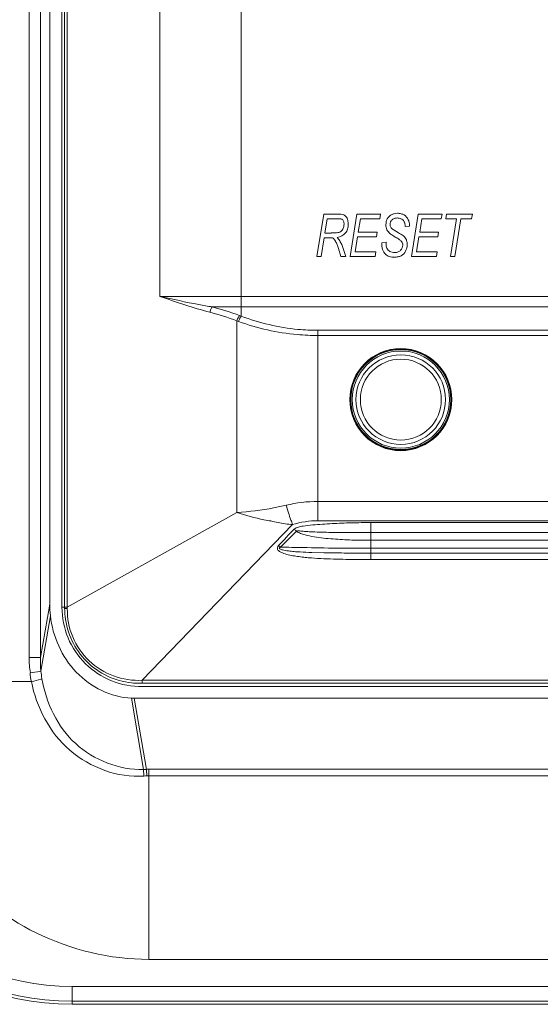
# Model space of a CAD drawing. Header units: millimetres. Extents: x -41968 to 54113, y -9946 to 101810.
# Tile 4 of 171: x -39074 to -38999, y 5898 to 6039. Entities that reach past the tile are written whole.
import ezdxf

# ---------------------------------------------------------------- set-up
doc = ezdxf.new("R2010")
doc.units = ezdxf.units.MM
doc.layers.add('CERNA', color=7, linetype='Continuous', lineweight=15)
doc.layers.add('UT-potrubi_privodni', color=3, linetype='Continuous', lineweight=50)

# ---------------------------------------------------------------- blocks, each defined once
blk = doc.blocks.new('CONDENSINOX_50_2')
at = {"layer": 'CERNA'}
for points in [[(-524.75, 3165.04), (-524.75, 2954.09)], [(-523.15, 3165.04), (-523.15, 2954.09)], [(-494.38, 3003.04), (-494.38, 3163.12)], [(-520.06, 2961.32), (-520.06, 3157.99)], [(-519.67, 3158.02), (-519.67, 2961.12)], [(-519.29, 2961.32), (-519.29, 3157.99)], [(-521.81, 2961.76), (-521.81, 3157.36)], [(-506.02, 3005.88), (-506.02, 3157.24)], [(-482.55, 3017.69), (-483.53, 3011.59)], [(-480.58, 3017.69), (-482.55, 3017.69)], [(-482.37, 3014.96), (-482.05, 3017.01)], [(-482.03, 3017.02), (-480.5, 3017.02)], [(-477.81, 3017.69), (-478.78, 3011.59)], [(-474.39, 3017.69), (-477.8, 3017.69)], [(-477.6, 3015.1), (-477.29, 3017)], [(-477.29, 3017), (-474.52, 3017)], [(-474.51, 3017), (-474.41, 3017.68)], [(-469.01, 3017.69), (-469.98, 3011.59)], [(-465.6, 3017.69), (-469.01, 3017.69)], [(-468.8, 3015.1), (-468.49, 3017)], [(-468.49, 3017), (-465.72, 3017)], [(-465.72, 3017), (-465.6, 3017.68)], [(-465.08, 3017), (-463.52, 3017)], [(-464.96, 3017.69), (-465.07, 3017.01)], [(-461.24, 3017.69), (-464.97, 3017.69)], [(-463.52, 3017), (-464.39, 3011.6)], [(-463.76, 3011.59), (-462.9, 3016.99)], [(-462.89, 3017), (-461.36, 3017)], [(-461.36, 3017), (-461.25, 3017.68)], [(-471.83, 3014.99), (-472.62, 3015.48)], [(-470.88, 3015.9), (-470.27, 3015.96)], [(-470.27, 3015.96), (-470.27, 3016.08)], [(-482.91, 3011.59), (-482.47, 3014.3)], [(-482.48, 3014.3), (-481.74, 3014.3)], [(-481.5, 3014.96), (-482.36, 3014.96)], [(-480.7, 3014.99), (-481.5, 3014.97)], [(-478.05, 3012.29), (-477.7, 3014.4)], [(-477.71, 3014.41), (-475, 3014.41)], [(-474.89, 3015.1), (-477.6, 3015.1)], [(-475.01, 3014.41), (-474.9, 3015.09)], [(-469.26, 3012.29), (-468.91, 3014.4)], [(-468.92, 3014.41), (-466.21, 3014.41)], [(-466.09, 3015.1), (-468.8, 3015.1)], [(-466.21, 3014.41), (-466.1, 3015.09)], [(-480.44, 3012.73), (-480.12, 3011.58)], [(-479.4, 3011.59), (-479.77, 3012.75)], [(-473.61, 3013.64), (-474.23, 3013.57)], [(-473.61, 3013.43), (-473.61, 3013.64)], [(-483.54, 3011.59), (-482.9, 3011.59)], [(-480.11, 3011.59), (-479.41, 3011.59)], [(-478.79, 3011.59), (-475.2, 3011.59)], [(-475.08, 3012.29), (-478.06, 3012.29)], [(-475.19, 3011.59), (-475.09, 3012.28)], [(-469.99, 3011.59), (-466.41, 3011.59)], [(-466.28, 3012.29), (-469.27, 3012.29)], [(-466.4, 3011.59), (-466.29, 3012.28)], [(-464.4, 3011.59), (-463.76, 3011.59)], [(-506.02, 3005.88), (-441.53, 3005.88)], [(-498.55, 3004.37), (-441.55, 3004.37)], [(-494.38, 3003.04), (-494.62, 3003.13)], [(-495.01, 3002.38), (-495.01, 2974.88)], [(-494.76, 3002.29), (-495, 3002.38)], [(-441.55, 3001.02), (-483.38, 3001.02)], [(-483.38, 2973.71), (-483.38, 3001.02)], [(-441.55, 3000.27), (-483.38, 3000.27)], [(-407.94, 2976.48), (-483.37, 2976.48)], [(-495.01, 2974.89), (-519.3, 2961.32)], [(-487.02, 2973.17), (-508.55, 2950.84)], [(-404.13, 2973.71), (-483.36, 2973.71)], [(-475.79, 2973.45), (-415.86, 2973.45)], [(-475.79, 2968.15), (-475.79, 2973.45)], [(-486.46, 2972.24), (-488.73, 2969.95)], [(-475.79, 2972.52), (-475.79, 2969.04)], [(-475.79, 2972.01), (-415.86, 2972.01)], [(-489.01, 2970.17), (-488.74, 2969.94)], [(-415.86, 2970.92), (-475.79, 2970.92)], [(-475.79, 2969.77), (-415.86, 2969.77)], [(-415.86, 2969.07), (-475.79, 2969.07)], [(-415.86, 2968.15), (-475.79, 2968.15)], [(-521.81, 2961.76), (-523.14, 2954.09)], [(-520.06, 2961.32), (-519.29, 2961.32)], [(-519.67, 2961.11), (-519.27, 2961.12)], [(-519.29, 2961.32), (-519.29, 2961.14)], [(-523.06, 2952.15), (-521.72, 2960.09)], [(-524.75, 2954.1), (-523.15, 2954.1)], [(-545.63, 2950.67), (-524.44, 2950.67)], [(-508.96, 2950.41), (-134.41, 2950.41)], [(-508.54, 2950.41), (-508.54, 2950.86)], [(-134.83, 2950.85), (-508.53, 2950.85)], [(-134.83, 2949.93), (-508.53, 2949.93)], [(-508.38, 2938.06), (-510.1, 2948.27)], [(-510.09, 2948.28), (-509.69, 2948.28)], [(-509.69, 2948.27), (-133.69, 2948.27)], [(-507.92, 2938.07), (-509.69, 2948.26)], [(-507.92, 2938.07), (-508.39, 2938.07)], [(-508.38, 2938.06), (-508.32, 2937.12)], [(-507.92, 2938.07), (-507.89, 2937.13)], [(-507.61, 2938.08), (-507.91, 2938.08)], [(-507.61, 2938.08), (-135.79, 2938.08)], [(-507.61, 2938.08), (-507.61, 2910.83)], [(-507.61, 2937.13), (-507.88, 2937.13)], [(-507.61, 2937.13), (-135.79, 2937.13)], [(-135.79, 2910.83), (-507.61, 2910.83)], [(-518.6, 2906.96), (-124.78, 2906.96)], [(-518.6, 2906.96), (-518.6, 2904.39)], [(-124.78, 2904.83), (-518.6, 2904.83)], [(-124.78, 2904.39), (-518.6, 2904.39)]]:
    blk.add_lwpolyline(points, dxfattribs=at)
for points, knots in [([(-480.49, 3017.02), (-480.32, 3017.02), (-480.12, 3017.02), (-479.98, 3016.96), (-479.93, 3016.93), (-479.87, 3016.9), (-479.83, 3016.86), (-479.79, 3016.81), (-479.76, 3016.75), (-479.73, 3016.67), (-479.67, 3016.53), (-479.64, 3016.37), (-479.64, 3016.22), (-479.64, 3016.03), (-479.69, 3015.8), (-479.76, 3015.64), (-479.83, 3015.45), (-479.96, 3015.29), (-480.11, 3015.18), (-480.3, 3015.08), (-480.49, 3015.02), (-480.7, 3014.99)], [0, 0, 0, 0, 1, 1, 1, 2, 2, 2, 3, 3, 3, 4, 4, 4, 5, 5, 5, 6, 6, 6, 7, 7, 7, 7]), ([(-480.63, 3014.34), (-480.17, 3014.41), (-479.7, 3014.62), (-479.41, 3014.98), (-479.29, 3015.13), (-479.2, 3015.31), (-479.14, 3015.53), (-479.06, 3015.74), (-479.05, 3015.97), (-479.05, 3016.21), (-479.05, 3016.36), (-479.05, 3016.53), (-479.08, 3016.69), (-479.11, 3016.84), (-479.15, 3016.95), (-479.21, 3017.1), (-479.26, 3017.2), (-479.34, 3017.29), (-479.41, 3017.38), (-479.49, 3017.46), (-479.58, 3017.52), (-479.69, 3017.56), (-479.96, 3017.69), (-480.27, 3017.69), (-480.58, 3017.69)], [0, 0, 0, 0, 1, 1, 1, 2, 2, 2, 3, 3, 3, 4, 4, 4, 5, 5, 5, 6, 6, 6, 7, 7, 7, 8, 8, 8, 8]), ([(-470.27, 3016.09), (-470.27, 3016.36), (-470.31, 3016.64), (-470.43, 3016.88), (-470.57, 3017.16), (-470.77, 3017.38), (-471.01, 3017.55), (-471.15, 3017.62), (-471.3, 3017.68), (-471.47, 3017.72), (-471.64, 3017.78), (-471.81, 3017.81), (-472, 3017.81), (-472.15, 3017.79), (-472.29, 3017.78), (-472.44, 3017.73), (-472.59, 3017.7), (-472.73, 3017.67), (-472.87, 3017.59), (-473.1, 3017.46), (-473.31, 3017.26), (-473.45, 3017.01), (-473.58, 3016.75), (-473.64, 3016.47), (-473.64, 3016.16)], [0, 0, 0, 0, 1, 1, 1, 2, 2, 2, 3, 3, 3, 4, 4, 4, 5, 5, 5, 6, 6, 6, 7, 7, 7, 8, 8, 8, 8]), ([(-472.62, 3015.46), (-472.74, 3015.55), (-472.86, 3015.66), (-472.93, 3015.81), (-472.98, 3015.88), (-472.99, 3015.94), (-473.01, 3016), (-473.03, 3016.07), (-473.05, 3016.13), (-473.05, 3016.2), (-473.05, 3016.32), (-473.03, 3016.45), (-472.98, 3016.56), (-472.93, 3016.65), (-472.88, 3016.74), (-472.82, 3016.81), (-472.73, 3016.91), (-472.6, 3016.98), (-472.48, 3017.04), (-472.33, 3017.09), (-472.16, 3017.12), (-472.01, 3017.12), (-471.84, 3017.12), (-471.66, 3017.07), (-471.48, 3017.01), (-471.38, 3016.97), (-471.31, 3016.93), (-471.23, 3016.84)], [0, 0, 0, 0, 1, 1, 1, 2, 2, 2, 3, 3, 3, 4, 4, 4, 5, 5, 5, 6, 6, 6, 7, 7, 7, 8, 8, 8, 9, 9, 9, 9]), ([(-471.23, 3016.86), (-471.06, 3016.67), (-471.03, 3016.61), (-471, 3016.52), (-470.96, 3016.46), (-470.93, 3016.38), (-470.91, 3016.29), (-470.88, 3016.17), (-470.87, 3016.03), (-470.87, 3015.9)], [0, 0, 0, 0, 1, 1, 1, 2, 2, 2, 3, 3, 3, 3]), ([(-473.64, 3016.09), (-473.64, 3015.99), (-473.63, 3015.9), (-473.61, 3015.79), (-473.58, 3015.67), (-473.55, 3015.55), (-473.49, 3015.44), (-473.38, 3015.21), (-473.2, 3015.02), (-473.02, 3014.85)], [0, 0, 0, 0, 1, 1, 1, 2, 2, 2, 3, 3, 3, 3]), ([(-481.74, 3014.3), (-481.63, 3014.3), (-481.53, 3014.3), (-481.42, 3014.29), (-481.33, 3014.27), (-481.25, 3014.24), (-481.19, 3014.21), (-481.13, 3014.16), (-481.08, 3014.12), (-481.04, 3014.06), (-480.96, 3013.97), (-480.92, 3013.87), (-480.87, 3013.78), (-480.78, 3013.63), (-480.7, 3013.48), (-480.64, 3013.29), (-480.57, 3013.11), (-480.51, 3012.93), (-480.44, 3012.74)], [0, 0, 0, 0, 1, 1, 1, 2, 2, 2, 3, 3, 3, 4, 4, 4, 5, 5, 5, 6, 6, 6, 6]), ([(-479.76, 3012.74), (-479.83, 3012.92), (-479.9, 3013.12), (-479.98, 3013.31), (-480.05, 3013.49), (-480.15, 3013.67), (-480.25, 3013.85), (-480.35, 3014.04), (-480.48, 3014.18), (-480.63, 3014.34)], [0, 0, 0, 0, 1, 1, 1, 2, 2, 2, 3, 3, 3, 3]), ([(-472.26, 3014.38), (-472.06, 3014.27), (-471.87, 3014.15), (-471.68, 3014.01), (-471.58, 3013.93), (-471.46, 3013.84), (-471.39, 3013.74), (-471.33, 3013.68), (-471.3, 3013.59), (-471.26, 3013.49), (-471.24, 3013.42), (-471.23, 3013.32), (-471.23, 3013.22), (-471.23, 3012.97), (-471.35, 3012.67), (-471.53, 3012.49), (-471.62, 3012.39), (-471.74, 3012.31), (-471.88, 3012.25), (-472.04, 3012.19), (-472.21, 3012.17), (-472.38, 3012.17), (-472.5, 3012.17), (-472.64, 3012.19), (-472.76, 3012.22), (-472.87, 3012.23), (-472.97, 3012.28), (-473.06, 3012.33)], [0, 0, 0, 0, 1, 1, 1, 2, 2, 2, 3, 3, 3, 4, 4, 4, 5, 5, 5, 6, 6, 6, 7, 7, 7, 8, 8, 8, 9, 9, 9, 9]), ([(-473.02, 3014.85), (-472.87, 3014.73), (-472.7, 3014.63), (-472.52, 3014.53), (-472.43, 3014.47), (-472.35, 3014.41), (-472.26, 3014.37)], [0, 0, 0, 0, 1, 1, 1, 2, 2, 2, 2]), ([(-470.6, 3013.5), (-470.61, 3013.67), (-470.65, 3013.82), (-470.71, 3013.99), (-470.76, 3014.1), (-470.83, 3014.18), (-470.88, 3014.28), (-470.96, 3014.37), (-471.03, 3014.44), (-471.13, 3014.54), (-471.2, 3014.6), (-471.29, 3014.67), (-471.38, 3014.73), (-471.54, 3014.81), (-471.67, 3014.9), (-471.83, 3014.98)], [0, 0, 0, 0, 1, 1, 1, 2, 2, 2, 3, 3, 3, 4, 4, 4, 5, 5, 5, 5]), ([(-474.23, 3013.56), (-474.23, 3013.24), (-474.21, 3012.89), (-474.11, 3012.59), (-474.03, 3012.33), (-473.91, 3012.12), (-473.71, 3011.95), (-473.56, 3011.79), (-473.36, 3011.67), (-473.14, 3011.6), (-472.91, 3011.53), (-472.66, 3011.5), (-472.4, 3011.5), (-472.24, 3011.5), (-472.07, 3011.51), (-471.9, 3011.56), (-471.75, 3011.58), (-471.61, 3011.63), (-471.47, 3011.7), (-471.19, 3011.86), (-470.97, 3012.1), (-470.82, 3012.36), (-470.67, 3012.65), (-470.58, 3012.95), (-470.58, 3013.29), (-470.58, 3013.35), (-470.58, 3013.43), (-470.6, 3013.5)], [0, 0, 0, 0, 1, 1, 1, 2, 2, 2, 3, 3, 3, 4, 4, 4, 5, 5, 5, 6, 6, 6, 7, 7, 7, 8, 8, 8, 9, 9, 9, 9]), ([(-473.07, 3012.33), (-473.25, 3012.43), (-473.39, 3012.6), (-473.5, 3012.78), (-473.59, 3012.98), (-473.62, 3013.2), (-473.62, 3013.43)], [0, 0, 0, 0, 1, 1, 1, 2, 2, 2, 2]), ([(-498.55, 3004.37), (-499.19, 3004.47), (-499.81, 3004.58), (-500.45, 3004.71), (-502.31, 3005.05), (-504.14, 3005.48), (-506, 3005.87)], [0, 0, 0, 0, 1, 1, 1, 2, 2, 2, 2]), ([(-498.55, 3004.37), (-498.55, 3004.37), (-498.64, 3004.22), (-498.64, 3004.22), (-498.73, 3004.03), (-498.79, 3003.8), (-498.84, 3003.61)], [0, 0, 0, 0, 1, 1, 1, 2, 2, 2, 2]), ([(-494.62, 3003.13), (-494.66, 3003.09), (-494.7, 3003.04), (-494.73, 3002.98), (-494.84, 3002.78), (-494.93, 3002.58), (-495.01, 3002.39)], [0, 0, 0, 0, 1, 1, 1, 2, 2, 2, 2]), ([(-494.38, 3003.04), (-494.41, 3003), (-494.44, 3002.93), (-494.49, 3002.89), (-494.59, 3002.71), (-494.68, 3002.49), (-494.76, 3002.29)], [0, 0, 0, 0, 1, 1, 1, 2, 2, 2, 2]), ([(-483.38, 3001.02), (-484.32, 3001.02), (-485.29, 3001.05), (-486.24, 3001.15), (-489.01, 3001.42), (-491.79, 3002.06), (-494.38, 3003.04)], [0, 0, 0, 0, 1, 1, 1, 2, 2, 2, 2]), ([(-483.38, 3000.27), (-484.35, 3000.27), (-485.34, 3000.31), (-486.33, 3000.41), (-489.22, 3000.66), (-492.06, 3001.31), (-494.75, 3002.29)], [0, 0, 0, 0, 1, 1, 1, 2, 2, 2, 2]), ([(-478.82, 2991.09), (-478.82, 2995.11), (-475.56, 2998.4), (-471.51, 2998.4), (-467.48, 2998.4), (-464.19, 2995.11), (-464.19, 2991.09), (-464.19, 2987.04), (-467.48, 2983.76), (-471.51, 2983.76), (-475.56, 2983.76), (-478.82, 2987.04), (-478.82, 2991.09)], [0, 0, 0, 0, 1, 1, 1, 2, 2, 2, 3, 3, 3, 4, 4, 4, 4]), ([(-478.73, 2991.09), (-478.73, 2995.07), (-475.49, 2998.3), (-471.5, 2998.3), (-467.52, 2998.3), (-464.28, 2995.07), (-464.28, 2991.09), (-464.28, 2987.1), (-467.52, 2983.86), (-471.5, 2983.86), (-475.49, 2983.86), (-478.73, 2987.1), (-478.73, 2991.09)], [0, 0, 0, 0, 1, 1, 1, 2, 2, 2, 3, 3, 3, 4, 4, 4, 4]), ([(-478.68, 2991.09), (-478.68, 2995.04), (-475.47, 2998.25), (-471.51, 2998.25), (-467.54, 2998.25), (-464.33, 2995.04), (-464.33, 2991.09), (-464.33, 2987.13), (-467.54, 2983.92), (-471.51, 2983.92), (-475.47, 2983.92), (-478.68, 2987.13), (-478.68, 2991.09)], [0, 0, 0, 0, 1, 1, 1, 2, 2, 2, 3, 3, 3, 4, 4, 4, 4]), ([(-478.46, 2991.09), (-478.46, 2994.93), (-475.34, 2998.05), (-471.49, 2998.05), (-467.68, 2998.05), (-464.54, 2994.93), (-464.54, 2991.09), (-464.54, 2987.23), (-467.68, 2984.12), (-471.49, 2984.12), (-475.34, 2984.12), (-478.46, 2987.23), (-478.46, 2991.09)], [0, 0, 0, 0, 1, 1, 1, 2, 2, 2, 3, 3, 3, 4, 4, 4, 4]), ([(-477.93, 2991.09), (-477.93, 2994.63), (-475.05, 2997.5), (-471.5, 2997.5), (-467.96, 2997.5), (-465.1, 2994.63), (-465.1, 2991.09), (-465.1, 2987.54), (-467.96, 2984.66), (-471.5, 2984.66), (-475.05, 2984.66), (-477.93, 2987.54), (-477.93, 2991.09)], [0, 0, 0, 0, 1, 1, 1, 2, 2, 2, 3, 3, 3, 4, 4, 4, 4]), ([(-477.3, 2991.09), (-477.3, 2994.28), (-474.7, 2996.88), (-471.5, 2996.88), (-468.31, 2996.88), (-465.71, 2994.28), (-465.71, 2991.09), (-465.71, 2987.87), (-468.31, 2985.28), (-471.5, 2985.28), (-474.7, 2985.28), (-477.3, 2987.87), (-477.3, 2991.09)], [0, 0, 0, 0, 1, 1, 1, 2, 2, 2, 3, 3, 3, 4, 4, 4, 4]), ([(-487.94, 2975.94), (-488.53, 2975.8), (-489.14, 2975.68), (-489.73, 2975.56), (-491.47, 2975.24), (-493.23, 2975.03), (-495.01, 2974.89)], [0, 0, 0, 0, 1, 1, 1, 2, 2, 2, 2]), ([(-487.02, 2973.17), (-487.1, 2973.39), (-487.17, 2973.61), (-487.25, 2973.82), (-487.51, 2974.52), (-487.72, 2975.22), (-487.94, 2975.94)], [0, 0, 0, 0, 1, 1, 1, 2, 2, 2, 2]), ([(-495.01, 2974.89), (-493.72, 2974.49), (-492.44, 2974.13), (-491.11, 2973.85), (-490.79, 2973.79), (-490.44, 2973.74), (-490.11, 2973.68), (-489.77, 2973.6), (-489.44, 2973.52), (-489.09, 2973.46), (-488.41, 2973.31), (-487.72, 2973.19), (-487.02, 2973.17)], [0, 0, 0, 0, 1, 1, 1, 2, 2, 2, 3, 3, 3, 4, 4, 4, 4]), ([(-486.79, 2972.52), (-486.63, 2972.67), (-486.41, 2972.76), (-486.18, 2972.81), (-485.96, 2972.89), (-485.74, 2972.92), (-485.51, 2972.96), (-485.05, 2973.02), (-484.6, 2973.07), (-484.13, 2973.12), (-483.67, 2973.16), (-483.21, 2973.19), (-482.74, 2973.22), (-482.27, 2973.25), (-481.81, 2973.28), (-481.36, 2973.31), (-480.41, 2973.36), (-479.5, 2973.39), (-478.59, 2973.41), (-477.64, 2973.44), (-476.72, 2973.45), (-475.77, 2973.45)], [0, 0, 0, 0, 1, 1, 1, 2, 2, 2, 3, 3, 3, 4, 4, 4, 5, 5, 5, 6, 6, 6, 7, 7, 7, 7]), ([(-475.79, 2970.92), (-476.69, 2970.92), (-477.61, 2970.92), (-478.51, 2970.95), (-479.4, 2970.98), (-480.32, 2971.02), (-481.22, 2971.11), (-481.66, 2971.14), (-482.13, 2971.18), (-482.57, 2971.22), (-483.01, 2971.27), (-483.47, 2971.34), (-483.9, 2971.42), (-484.35, 2971.48), (-484.81, 2971.57), (-485.22, 2971.69), (-485.46, 2971.76), (-485.66, 2971.82), (-485.87, 2971.89), (-486.1, 2972), (-486.3, 2972.09), (-486.47, 2972.24)], [0, 0, 0, 0, 1, 1, 1, 2, 2, 2, 3, 3, 3, 4, 4, 4, 5, 5, 5, 6, 6, 6, 7, 7, 7, 7]), ([(-486.46, 2972.24), (-486.39, 2972.32), (-486.26, 2972.29), (-486.14, 2972.27), (-486.02, 2972.26), (-485.91, 2972.24), (-485.81, 2972.24), (-485.7, 2972.23), (-485.59, 2972.21), (-485.49, 2972.21), (-485.36, 2972.2), (-485.24, 2972.18), (-485.15, 2972.18), (-484.92, 2972.17), (-484.69, 2972.15), (-484.48, 2972.14), (-484.25, 2972.12), (-484.02, 2972.11), (-483.82, 2972.11), (-483.36, 2972.08), (-482.93, 2972.06), (-482.47, 2972.06), (-482.02, 2972.05), (-481.6, 2972.05), (-481.13, 2972.03), (-480.7, 2972.03), (-480.25, 2972.01), (-479.8, 2972.01), (-479.8, 2972.01), (-478.46, 2972.01), (-478.46, 2972.01), (-478.46, 2972.01), (-475.78, 2972.01), (-475.78, 2972.01)], [0, 0, 0, 0, 1, 1, 1, 2, 2, 2, 3, 3, 3, 4, 4, 4, 5, 5, 5, 6, 6, 6, 7, 7, 7, 8, 8, 8, 9, 9, 9, 10, 10, 10, 11, 11, 11, 11]), ([(-475.79, 2968.15), (-476.99, 2968.15), (-478.19, 2968.15), (-479.37, 2968.18), (-480.58, 2968.2), (-481.77, 2968.23), (-482.97, 2968.29), (-483.58, 2968.32), (-484.17, 2968.37), (-484.76, 2968.41), (-485.05, 2968.44), (-485.34, 2968.48), (-485.64, 2968.51), (-485.93, 2968.55), (-486.24, 2968.58), (-486.53, 2968.63), (-486.83, 2968.67), (-487.12, 2968.73), (-487.43, 2968.79), (-487.72, 2968.84), (-487.99, 2968.92), (-488.27, 2969.02), (-488.41, 2969.06), (-488.55, 2969.12), (-488.69, 2969.2), (-488.81, 2969.26), (-488.93, 2969.34), (-489.04, 2969.44), (-489.13, 2969.54), (-489.2, 2969.67), (-489.19, 2969.81), (-489.19, 2969.95), (-489.1, 2970.07), (-489.02, 2970.16)], [0, 0, 0, 0, 1, 1, 1, 2, 2, 2, 3, 3, 3, 4, 4, 4, 5, 5, 5, 6, 6, 6, 7, 7, 7, 8, 8, 8, 9, 9, 9, 10, 10, 10, 11, 11, 11, 11]), ([(-475.79, 2969.07), (-476.93, 2969.07), (-478.04, 2969.07), (-479.18, 2969.09), (-480.3, 2969.09), (-481.45, 2969.1), (-482.55, 2969.12), (-482.55, 2969.12), (-484.25, 2969.17), (-484.25, 2969.17), (-484.83, 2969.18), (-485.38, 2969.21), (-485.93, 2969.24), (-486.22, 2969.26), (-486.5, 2969.27), (-486.8, 2969.3), (-486.92, 2969.32), (-487.08, 2969.32), (-487.2, 2969.33), (-487.37, 2969.35), (-487.48, 2969.36), (-487.62, 2969.38), (-487.77, 2969.39), (-487.89, 2969.41), (-488.06, 2969.46), (-488.18, 2969.47), (-488.32, 2969.49), (-488.46, 2969.53), (-488.52, 2969.55), (-488.59, 2969.56), (-488.67, 2969.58), (-488.75, 2969.61), (-488.79, 2969.62), (-488.85, 2969.67), (-488.95, 2969.77), (-488.93, 2969.81), (-488.91, 2969.82), (-488.87, 2969.88), (-488.81, 2969.91), (-488.75, 2969.94)], [0, 0, 0, 0, 1, 1, 1, 2, 2, 2, 3, 3, 3, 4, 4, 4, 5, 5, 5, 6, 6, 6, 7, 7, 7, 8, 8, 8, 9, 9, 9, 10, 10, 10, 11, 11, 11, 12, 12, 12, 13, 13, 13, 13]), ([(-488.74, 2969.94), (-487.66, 2969.91), (-486.59, 2969.88), (-485.52, 2969.87), (-482.28, 2969.8), (-479.02, 2969.77), (-475.78, 2969.77)], [0, 0, 0, 0, 1, 1, 1, 2, 2, 2, 2]), ([(-508.54, 2949.93), (-510.03, 2949.93), (-511.55, 2950.21), (-512.95, 2950.77), (-514.35, 2951.33), (-515.63, 2952.17), (-516.67, 2953.21), (-517.76, 2954.28), (-518.61, 2955.53), (-519.18, 2956.94), (-519.76, 2958.32), (-520.05, 2959.83), (-520.05, 2961.32)], [0, 0, 0, 0, 1, 1, 1, 2, 2, 2, 3, 3, 3, 4, 4, 4, 4]), ([(-508.54, 2950.85), (-509.92, 2950.77), (-511.33, 2950.97), (-512.65, 2951.46), (-513.96, 2951.93), (-515.15, 2952.69), (-516.18, 2953.65), (-517.16, 2954.6), (-517.97, 2955.76), (-518.52, 2957.05), (-519.05, 2958.35), (-519.31, 2959.75), (-519.29, 2961.15)], [0, 0, 0, 0, 1, 1, 1, 2, 2, 2, 3, 3, 3, 4, 4, 4, 4]), ([(-510.09, 2948.28), (-513, 2948.39), (-515.92, 2949.83), (-518, 2952), (-520.11, 2954.19), (-521.38, 2957.14), (-521.72, 2960.1)], [0, 0, 0, 0, 1, 1, 1, 2, 2, 2, 2]), ([(-510.08, 2950.47), (-512.46, 2950.71), (-514.8, 2951.82), (-516.53, 2953.56), (-518.25, 2955.28), (-519.36, 2957.63), (-519.6, 2959.99)], [0, 0, 0, 0, 1, 1, 1, 2, 2, 2, 2]), ([(-523.06, 2952.15), (-523.11, 2952.14), (-523.17, 2952.12), (-523.22, 2952.11), (-523.7, 2952.03), (-524.17, 2951.97), (-524.63, 2951.91)], [0, 0, 0, 0, 1, 1, 1, 2, 2, 2, 2]), ([(-545.63, 2950.67), (-545.63, 2941.27), (-542.08, 2931.46), (-535.92, 2924.16), (-532.55, 2920.17), (-528.42, 2916.92), (-523.77, 2914.64), (-518.75, 2912.17), (-513.15, 2910.83), (-507.6, 2910.83)], [0, 0, 0, 0, 1, 1, 1, 2, 2, 2, 3, 3, 3, 3]), ([(-522.91, 2951.05), (-522.96, 2951.02), (-523.02, 2951.01), (-523.08, 2950.99), (-523.54, 2950.86), (-524, 2950.76), (-524.44, 2950.66)], [0, 0, 0, 0, 1, 1, 1, 2, 2, 2, 2]), ([(-524.44, 2950.67), (-523.72, 2946.97), (-521.84, 2943.34), (-518.92, 2940.81), (-515.99, 2938.28), (-512.05, 2936.86), (-508.33, 2937.1)], [0, 0, 0, 0, 1, 1, 1, 2, 2, 2, 2]), ([(-508.38, 2938.06), (-511.83, 2937.97), (-515.47, 2939.37), (-518.09, 2941.76), (-520.71, 2944.17), (-522.33, 2947.6), (-522.92, 2951.05)], [0, 0, 0, 0, 1, 1, 1, 2, 2, 2, 2])]:
    blk.add_open_spline(points, degree=3, knots=knots, dxfattribs=at)
for points in [[(-498.85, 3003.61), (-501.28, 3004.25), (-503.64, 3005.05), (-506.01, 3005.87)], [(-494.62, 3003.13), (-495.92, 3003.62), (-497.23, 3004.03), (-498.55, 3004.37)], [(-495.01, 3002.38), (-496.27, 3002.87), (-497.55, 3003.27), (-498.86, 3003.62)], [(-483.38, 2976.48), (-484.89, 2976.48), (-486.45, 2976.31), (-487.94, 2975.93)], [(-487.02, 2973.17), (-485.84, 2973.51), (-484.6, 2973.72), (-483.37, 2973.72)], [(-489.01, 2970.17), (-488.27, 2970.94), (-487.54, 2971.73), (-486.79, 2972.52)], [(-486.46, 2972.24), (-486.56, 2972.34), (-486.68, 2972.43), (-486.78, 2972.52)], [(-521.81, 2961.76), (-521.81, 2961.2), (-521.78, 2960.65), (-521.72, 2960.1)], [(-519.67, 2961.11), (-519.67, 2960.73), (-519.65, 2960.37), (-519.61, 2959.99)], [(-524.75, 2954.1), (-524.75, 2953.36), (-524.75, 2952.62), (-524.56, 2951.92)], [(-523.15, 2954.1), (-523.15, 2953.44), (-523.14, 2952.81), (-523.06, 2952.15)], [(-524.63, 2951.9), (-524.58, 2951.49), (-524.52, 2951.07), (-524.44, 2950.67)], [(-523.06, 2952.15), (-523.03, 2951.78), (-522.98, 2951.42), (-522.92, 2951.05)], [(-510.08, 2950.47), (-509.7, 2950.44), (-509.34, 2950.42), (-508.96, 2950.42)], [(-557.12, 2942.92), (-557.12, 2921.66), (-539.88, 2904.41), (-518.61, 2904.41)], [(-556.69, 2942.92), (-556.69, 2921.89), (-539.64, 2904.82), (-518.59, 2904.82)], [(-554.57, 2942.92), (-554.57, 2923.07), (-538.47, 2906.95), (-518.59, 2906.95)], [(-507.88, 2937.13), (-508.02, 2937.13), (-508.17, 2937.13), (-508.33, 2937.11)]]:
    blk.add_open_spline(points, degree=3, dxfattribs=at)

msp = doc.modelspace()

# ---------------------------------------------------------------- block references
at = {"layer": 'UT-potrubi_privodni', "ltscale": 10}
msp.add_blockref('CONDENSINOX_50_2', (-38547.543, 2993.713), dxfattribs=at)

doc.saveas('drawing.dxf')
